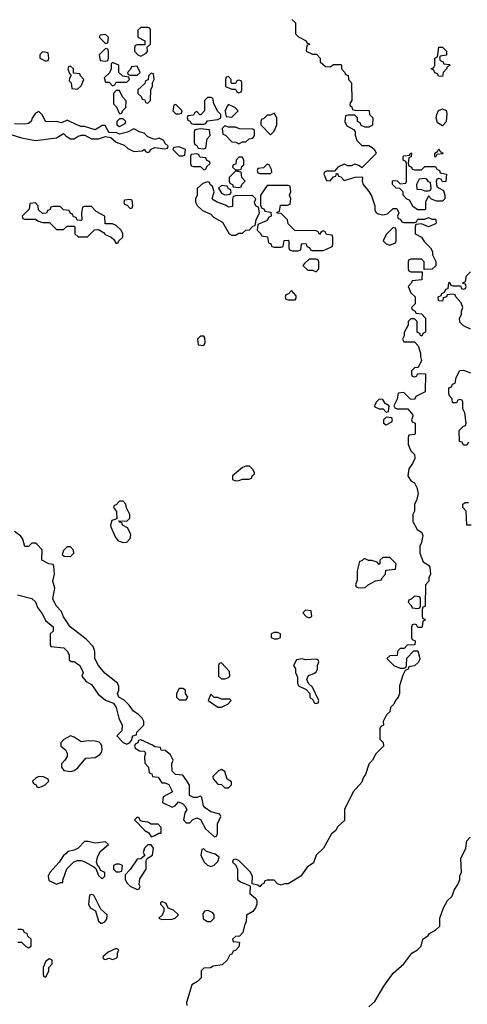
# Model space of a CAD drawing. Header units: inches. Extents: x 2701323 to 2964515, y 494916 to 722124.
# Tile 233 of 256: x 2803240 to 2805792, y 625779 to 631390. Entities that reach past the tile are written whole.
import ezdxf

# ---------------------------------------------------------------- set-up
doc = ezdxf.new("R2010")
doc.units = ezdxf.units.IN
doc.header["$MEASUREMENT"] = 0
doc.layers.add('C8602', color=7, linetype='Continuous')
doc.layers.add('C8603', color=7, linetype='Continuous')

msp = doc.modelspace()

# ---------------------------------------------------------------- linework, layer by layer
at = {"layer": 'C8602', "color": 2, "elevation": 2}
for points in [[(2805454, 630000), (2805454, 629970), (2805458, 629958), (2805470, 629954), (2805534, 629954), (2805532.7, 629907.3), (2805478, 629902), (2805474, 629890), (2805454, 629870), (2805470, 629834), (2805494, 629810), (2805494, 629770), (2805474, 629750), (2805478, 629738), (2805494, 629730), (2805498, 629718), (2805530, 629714), (2805554, 629690), (2805554, 629610), (2805538, 629602), (2805534, 629590), (2805527.3, 629587.3), (2805522, 629602), (2805506, 629610), (2805506, 629670), (2805490, 629686), (2805470, 629686), (2805454, 629670), (2805454, 629650), (2805432.7, 629607.3), (2805432, 629588), (2805422, 629570), (2805430, 629554), (2805490, 629554), (2805511.6, 629531.6), (2805524.7, 629490), (2805524.7, 629470), (2805531.3, 629448.7), (2805512.7, 629407.3), (2805490, 629406), (2805474, 629390), (2805474, 629370), (2805478, 629358), (2805490, 629354), (2805502, 629358), (2805510, 629374), (2805552.7, 629372.7), (2805552, 629270), (2805498, 629242), (2805490, 629226), (2805467.3, 629227.3), (2805430, 629266), (2805398, 629262), (2805391.6, 629228.4), (2805374, 629190), (2805378, 629178), (2805392.7, 629172.7), (2805452.7, 629172.7), (2805479.6, 629139.6), (2805482, 629130), (2805474, 629110), (2805478, 629098), (2805494, 629090), (2805494, 629030), (2805490, 629026), (2805458, 629022), (2805454, 629010), (2805454, 628970), (2805470, 628934), (2805491.6, 628911.6), (2805492, 628890), (2805479.8, 628860.2), (2805458, 628830), (2805452, 628790), (2805470, 628762), (2805491.1, 628751.1), (2805504.7, 628724.7), (2805511.3, 628690), (2805502, 628650), (2805491.6, 628628.4), (2805491.3, 628590), (2805482, 628570), (2805482, 628530), (2805505.4, 628485.4), (2805531.3, 628470), (2805538, 628450), (2805531.3, 628410), (2805522, 628390), (2805522, 628350), (2805541, 628301), (2805570, 628282), (2805578, 628270), (2805582, 628230), (2805572, 628210), (2805572, 628190), (2805554, 628170), (2805551.6, 628051.6), (2805550, 628046), (2805538, 628042), (2805534, 628030), (2805534, 627990), (2805538, 627978), (2805550, 627974), (2805551.6, 627968.4), (2805538, 627962), (2805534, 627930), (2805530, 627926), (2805510, 627926), (2805502, 627942), (2805490, 627946), (2805478, 627942), (2805474, 627930), (2805474, 627870), (2805478, 627858), (2805494, 627850), (2805492.7, 627827.3), (2805450, 627826), (2805432.7, 627807.3), (2805410, 627806), (2805394, 627790), (2805392.7, 627767.3), (2805350, 627766), (2805334, 627750), (2805374, 627710), (2805410, 627694), (2805430, 627694), (2805442, 627698), (2805446, 627710), (2805447.3, 627752.7), (2805487.3, 627792.7), (2805510, 627794), (2805522, 627750), (2805519.6, 627740.4), (2805512.7, 627727.3), (2805491.6, 627708.4), (2805458, 627702), (2805454, 627690), (2805438, 627682), (2805424.7, 627655.3), (2805405.4, 627594.6), (2805404.7, 627550), (2805398, 627530), (2805382, 627510), (2805374, 627490), (2805354, 627470), (2805350, 627446), (2805331.6, 627428.4), (2805312, 627390), (2805314, 627370), (2805298, 627362), (2805294, 627350), (2805294, 627290), (2805311.6, 627271.6), (2805314, 627250), (2805270, 627206), (2805252, 627170), (2805230, 627148), (2805210.8, 627089.2), (2805198, 627070), (2805190, 627046), (2805142, 626990), (2805092, 626890), (2805092.7, 626827.3), (2805052, 626790), (2805042, 626770), (2805018, 626750), (2804972, 626670), (2804931.1, 626628.9), (2804914.4, 626585.6), (2804879.6, 626560.4), (2804842, 626510), (2804770, 626466), (2804750, 626466), (2804730, 626458), (2804710, 626466), (2804690, 626486), (2804650, 626486), (2804638, 626482), (2804632.7, 626467.3), (2804618, 626462), (2804610, 626448), (2804598, 626458), (2804566, 626466), (2804568, 626510), (2804554.6, 626534.6), (2804490, 626598), (2804470, 626606), (2804458, 626602), (2804454, 626590), (2804472, 626572), (2804482, 626550), (2804482, 626490), (2804498, 626478), (2804554, 626454), (2804552, 626410), (2804583.6, 626383.6), (2804591.6, 626371.6), (2804591.3, 626350), (2804584.7, 626330), (2804570, 626308), (2804532.7, 626287.3), (2804532, 626250), (2804523.6, 626236.4), (2804512, 626188), (2804492.7, 626167.3), (2804470, 626166), (2804454, 626150), (2804458, 626138), (2804492.7, 626132.7), (2804490, 626106), (2804470, 626086), (2804458, 626082), (2804450, 626066), (2804438, 626062), (2804422, 626030), (2804395.3, 626004.7), (2804343.6, 625996.4), (2804327.3, 625987.3), (2804290, 625986), (2804274, 625970), (2804274, 625930), (2804254, 625910), (2804222, 625890), (2804191.3, 625790), (2804192, 625772)], [(2804864, 630000), (2804854, 629990), (2804883.6, 629963.6), (2804910, 629962), (2804930, 629954), (2804946, 629970), (2804946, 630000)], [(2805612.1, 630000), (2805612.7, 629987.3), (2805591.6, 629968.4), (2805546, 629966), (2805546, 630000)], [(2805810, 629626), (2805770, 629646), (2805750, 629666), (2805748, 629690), (2805758, 629710), (2805758, 629730), (2805766, 629750), (2805756.4, 629776.4), (2805726, 629810), (2805722, 629822), (2805710, 629826), (2805678, 629822), (2805674, 629810), (2805654, 629806), (2805650, 629786), (2805627.3, 629787.3), (2805626, 629810), (2805642, 629818), (2805646, 629830), (2805662, 629838), (2805670, 629854), (2805682, 629858), (2805686, 629890), (2805690, 629894), (2805698, 629878), (2805710, 629874), (2805754, 629874), (2805758, 629858), (2805770, 629854), (2805782, 629858), (2805786, 629870), (2805782, 629882), (2805766, 629886), (2805766, 629890), (2805782, 629898), (2805788, 629930), (2805810, 629954)], [(2805798, 628982), (2805790, 628966), (2805770, 628966), (2805762, 628982), (2805747.3, 628987.3), (2805746, 629050), (2805770, 629074), (2805782, 629078), (2805786, 629090), (2805778, 629150), (2805767.3, 629172.7), (2805766, 629210), (2805762, 629222), (2805750, 629226), (2805738, 629222), (2805730, 629206), (2805707.3, 629207.3), (2805706, 629230), (2805688.4, 629248.4), (2805686, 629270), (2805687.3, 629292.7), (2805702, 629298), (2805707.3, 629312.7), (2805722, 629318), (2805728.4, 629351.6), (2805748.4, 629391.6), (2805770, 629392), (2805810, 629378)], [(2805814, 628510), (2805788.9, 628508.9), (2805786, 628590), (2805766, 628610), (2805766, 628630), (2805780.4, 628639.6), (2805799.6, 628639.6)], [(2803228, 628112), (2803310, 628091.3), (2803330, 628072), (2803341, 628041), (2803370, 628002), (2803386.8, 627966.8), (2803431.3, 627930), (2803430, 627906), (2803414, 627890), (2803414, 627830), (2803418, 627818), (2803492, 627810), (2803510, 627792), (2803522, 627770), (2803522, 627742), (2803532.7, 627732.7), (2803550, 627732), (2803582, 627710), (2803602, 627670), (2803594, 627650), (2803619.6, 627619.6), (2803650, 627602), (2803687.1, 627547.1), (2803730, 627512), (2803775.3, 627495.3), (2803791, 627471), (2803804.7, 627410), (2803824.7, 627370), (2803822, 627338), (2803794, 627310), (2803830, 627272), (2803850, 627262), (2803866, 627270), (2803878, 627282), (2803886, 627310), (2803906, 627314), (2803908, 627330), (2803948, 627370), (2803948.7, 627390), (2803938, 627410), (2803918, 627430), (2803889.3, 627449.3), (2803864.7, 627484.7), (2803834.6, 627514.6), (2803806, 627530), (2803798, 627550), (2803806, 627570), (2803806, 627590), (2803798, 627610), (2803725.6, 627665.6), (2803688.7, 627710), (2803668.7, 627750), (2803668, 627790), (2803658, 627818), (2803619.5, 627859.5), (2803528, 627930), (2803490, 627988), (2803478.6, 628018.6), (2803448.7, 628050), (2803428.7, 628090), (2803441.2, 628150), (2803429.3, 628190), (2803439, 628230), (2803435.3, 628275.3), (2803430, 628286), (2803406, 628290), (2803366, 628310), (2803368, 628370), (2803340.4, 628400.4), (2803330, 628408), (2803310, 628408), (2803290, 628388.7), (2803270, 628388), (2803258, 628430), (2803246.3, 628446.3), (2803210, 628474)], [(2805230, 625764.7), (2805264.7, 625795.3), (2805316.6, 625883.4), (2805370, 625956), (2805429.4, 626010.6), (2805475.3, 626070), (2805508, 626090), (2805528, 626110), (2805538, 626150), (2805568.4, 626171.6), (2805576.4, 626183.6), (2805610, 626202), (2805635.3, 626224.7), (2805635.3, 626270), (2805655.3, 626330), (2805679, 626370), (2805705.2, 626394.8), (2805717.2, 626430), (2805738, 626462), (2805749, 626490), (2805750, 626514), (2805758, 626530), (2805755.3, 626610), (2805784, 626670), (2805789.3, 626710.7), (2805808.9, 626731.1)], [(2803230, 626134), (2803250, 626134), (2803274, 626110), (2803290, 626102), (2803306, 626110), (2803306, 626150), (2803287.3, 626167.3), (2803282, 626182), (2803267.3, 626187.3), (2803262, 626202), (2803250, 626206), (2803230, 626206)]]:
    msp.add_lwpolyline(points, dxfattribs=at)
for points in [[(2804790, 629846), (2804772.7, 629827.3), (2804758, 629822), (2804754, 629810), (2804758, 629798), (2804770, 629794), (2804810, 629794), (2804816.4, 629803.6), (2804816.4, 629816.4)], [(2804290, 629586), (2804270, 629586), (2804254, 629570), (2804258, 629538), (2804290, 629534), (2804298, 629550), (2804296.4, 629576.4)], [(2805290, 629228), (2805272, 629210), (2805262, 629190), (2805264.7, 629184.7), (2805290, 629172), (2805312, 629172), (2805330, 629154), (2805342, 629158), (2805346, 629190), (2805323.1, 629203.1), (2805310, 629226)], [(2805330, 629126), (2805314, 629110), (2805314, 629090), (2805330, 629082), (2805362, 629098), (2805366, 629110), (2805362, 629122)], [(2804550, 628846), (2804530, 628846), (2804510, 628838), (2804454, 628790), (2804454, 628770), (2804470, 628762), (2804490, 628764.7), (2804510, 628772), (2804547.3, 628772.7), (2804562, 628778), (2804566, 628790), (2804578, 628802), (2804578, 628810), (2804570, 628826)], [(2803830, 628646), (2803810, 628646), (2803790, 628626), (2803778, 628622), (2803774, 628610), (2803792.7, 628587.3), (2803794, 628546), (2803764.7, 628535.3), (2803758, 628510), (2803759.6, 628499.6), (2803783.6, 628443.6), (2803801, 628421), (2803830, 628411.3), (2803850, 628412), (2803870, 628434), (2803874, 628454), (2803868.7, 628470), (2803854.6, 628494.6), (2803826, 628510), (2803822, 628522), (2803810, 628526), (2803806, 628534), (2803850, 628532), (2803868, 628550), (2803868, 628570), (2803848.4, 628608.4), (2803846, 628630)], [(2803530, 628386), (2803510, 628386), (2803490, 628366), (2803482, 628342), (2803492.7, 628332.7), (2803530, 628332), (2803548, 628350), (2803547.3, 628367.3)], [(2805350, 628326), (2805310, 628326), (2805294, 628310), (2805294, 628290), (2805290, 628286), (2805278, 628298), (2805248.4, 628308.4), (2805228.7, 628308.7), (2805210, 628318), (2805202, 628318), (2805190, 628306), (2805178, 628302), (2805164.7, 628250), (2805163.6, 628196.4), (2805154, 628170), (2805158, 628158), (2805172.7, 628152.7), (2805210, 628154), (2805226, 628170), (2805268.4, 628191.6), (2805302, 628198), (2805306, 628210), (2805326, 628230), (2805327.3, 628252.7), (2805382, 628258), (2805386, 628290)], [(2805490, 628106), (2805472.7, 628087.3), (2805458, 628082), (2805454, 628070), (2805472.7, 628052.7), (2805478, 628038), (2805510, 628034), (2805522, 628038), (2805526, 628050), (2805526, 628090), (2805522, 628102)], [(2804870, 628026), (2804854, 628010), (2804874, 627990), (2804890, 627982), (2804906, 627990), (2804902, 628022)], [(2804710, 627898), (2804690, 627898), (2804674, 627890), (2804674, 627870), (2804690, 627862), (2804710, 627862), (2804726, 627870), (2804726, 627890)], [(2804390, 627726), (2804378, 627722), (2804374, 627710), (2804374, 627650), (2804390, 627634), (2804410, 627634), (2804430, 627642), (2804438, 627650), (2804436.4, 627676.4)], [(2804850, 627748), (2804818, 627742), (2804802, 627710), (2804811.6, 627691.6), (2804812, 627670), (2804823.6, 627643.6), (2804824.7, 627610), (2804830, 627594), (2804872.7, 627572.7), (2804894, 627550), (2804894, 627530), (2804912.7, 627512.7), (2804918, 627498), (2804930, 627494), (2804942, 627498), (2804946, 627510), (2804910, 627586), (2804887.3, 627607.3), (2804878, 627630), (2804887.3, 627652.7), (2804916.4, 627663.6), (2804930, 627674), (2804938, 627690), (2804938, 627710), (2804946, 627730), (2804942, 627742), (2804930, 627746), (2804870, 627742)], [(2804170, 627578), (2804150, 627578), (2804134, 627550), (2804134, 627530), (2804150, 627514), (2804190, 627514), (2804198, 627530), (2804186, 627550), (2804186, 627570)], [(2804330, 627546), (2804314, 627510), (2804370, 627472), (2804390, 627472), (2804410, 627482), (2804426, 627490), (2804446, 627510), (2804438, 627518), (2804390, 627518), (2804370, 627528), (2804348, 627528)], [(2803530, 627308.7), (2803491.6, 627288.4), (2803474, 627270), (2803474, 627250), (2803502, 627230), (2803511.1, 627211.1), (2803511.1, 627191.1), (2803498, 627170), (2803478, 627150), (2803478, 627130), (2803491.1, 627111.1), (2803530, 627106), (2803550, 627111), (2803572.3, 627127.7), (2803618, 627182), (2803670, 627186), (2803697.5, 627202.5), (2803706, 627214), (2803709.3, 627230), (2803709.2, 627250), (2803702.7, 627262.7), (2803692.7, 627272.7), (2803670, 627279.3), (2803630, 627281.2), (2803590, 627275.3), (2803550, 627302)], [(2803930, 627286), (2803918, 627282), (2803914, 627270), (2803898, 627262), (2803894, 627250), (2803898, 627238), (2803923.6, 627223.6), (2803950, 627222), (2803956, 627216), (2803958, 627210), (2803951.3, 627190), (2803952.7, 627152.7), (2803974, 627130), (2803978, 627098), (2803992.7, 627092.7), (2803998, 627078), (2804030, 627074), (2804050, 627042), (2804070, 627042), (2804091.1, 627031.1), (2804112, 626990), (2804058, 626962), (2804054, 626930), (2804110, 626902), (2804126, 626910), (2804146, 626934), (2804170, 626922), (2804182, 626910), (2804192, 626890), (2804182, 626870), (2804174, 626830), (2804190, 626814), (2804210, 626814), (2804226, 626830), (2804250, 626842), (2804270, 626832), (2804299.6, 626779.6), (2804350, 626734), (2804362, 626738), (2804367.3, 626752.7), (2804368.4, 626808.4), (2804386, 626850), (2804382, 626862), (2804330, 626875.3), (2804298, 626898), (2804288, 626910), (2804278, 626958), (2804270, 626966), (2804250, 626958), (2804230, 626958), (2804208.7, 626968.7), (2804208.4, 627028.4), (2804193.6, 627053.6), (2804170, 627086), (2804128.4, 627088.4), (2804108.4, 627108.4), (2804108, 627150), (2804115.3, 627170), (2804100.4, 627200.4), (2804070, 627226), (2804047.3, 627227.3), (2804042, 627242), (2804010, 627246), (2803996.4, 627256.4)], [(2804390, 627118), (2804374, 627110), (2804342, 627078), (2804343.6, 627063.6), (2804370, 627034), (2804391.3, 627031.3), (2804410, 627012), (2804430, 627012), (2804448, 627030), (2804447.3, 627047.3), (2804423.1, 627063.1), (2804410, 627106)], [(2803350, 627078), (2803334, 627070), (2803314, 627050), (2803318, 627038), (2803334, 627030), (2803338, 627018), (2803350, 627014), (2803370, 627022), (2803386, 627030), (2803406, 627050), (2803402, 627062), (2803376.4, 627076.4)], [(2803910, 626846), (2803894, 626830), (2803954, 626770), (2803976.9, 626756.9), (2803990, 626734), (2804010, 626742), (2804034, 626754), (2804046, 626754), (2804047.3, 626787.3), (2804030, 626806), (2803990, 626806), (2803970, 626818), (2803940.4, 626820.4), (2803926, 626826), (2803922, 626842)], [(2803630, 626708), (2803610, 626708), (2803574, 626670), (2803550, 626658), (2803514, 626650), (2803503.6, 626636.4), (2803490, 626628), (2803464.7, 626590), (2803412, 626530), (2803402, 626510), (2803405.4, 626485.4), (2803450, 626464.7), (2803474, 626474), (2803486, 626474), (2803486, 626486), (2803509, 626551), (2803548.9, 626591.1), (2803570, 626598), (2803590, 626598), (2803611.6, 626591.6), (2803663.6, 626563.6), (2803674, 626554), (2803690, 626514), (2803710, 626494), (2803726, 626510), (2803726, 626530), (2803702, 626542), (2803690, 626566), (2803686, 626566), (2803678, 626590), (2803683.1, 626616.9), (2803698, 626650), (2803746, 626690), (2803730, 626706), (2803670, 626698)], [(2803990, 626688), (2803970, 626688), (2803952, 626670), (2803944.7, 626644.7), (2803952.7, 626627.3), (2803931.6, 626608.4), (2803910, 626606), (2803870, 626548), (2803842, 626518), (2803842, 626490), (2803852, 626470), (2803870, 626452), (2803910, 626434), (2803922, 626438), (2803926, 626450), (2803922, 626462), (2803925.6, 626494.4), (2803962, 626550), (2803962, 626598), (2803966, 626610), (2803998, 626630), (2804002, 626670)], [(2804290, 626666), (2804278, 626662), (2804272, 626630), (2804292, 626590), (2804310, 626572), (2804330, 626564.7), (2804348.4, 626571.6), (2804370, 626594), (2804378, 626618), (2804355.3, 626635.3), (2804306, 626650)], [(2803810, 626578), (2803790, 626578), (2803774, 626570), (2803774, 626550), (2803790, 626534), (2803810, 626534), (2803822, 626538), (2803826, 626570)], [(2803650, 626406), (2803638, 626402), (2803632, 626350), (2803642, 626330), (2803672.7, 626312.7), (2803690, 626254), (2803702, 626242), (2803710, 626242), (2803726, 626250), (2803736.4, 626263.6), (2803738, 626290), (2803702, 626322), (2803662, 626402)], [(2804050, 626366), (2804042, 626358), (2804042, 626350), (2804062, 626330), (2804062, 626310), (2804052.7, 626287.3), (2804034, 626270), (2804050, 626262), (2804110, 626264.7), (2804126, 626270), (2804146, 626290), (2804116.4, 626316.4), (2804087.3, 626327.3), (2804074.6, 626354.6)], [(2804314.6, 626314.6), (2804294, 626310), (2804284.7, 626295.3), (2804286, 626266), (2804310, 626252), (2804330, 626252), (2804348, 626270), (2804348, 626290), (2804340.4, 626300.4)], [(2803790, 626098), (2803743.6, 626076.4), (2803714, 626050), (2803718, 626038), (2803730, 626034), (2803750, 626042), (2803770, 626034), (2803790, 626042), (2803798, 626050), (2803798, 626070), (2803806, 626090)], [(2803410, 626038), (2803390, 626026), (2803374, 625990), (2803374, 625950), (2803378, 625938), (2803390, 625934), (2803406, 625970), (2803406, 625990), (2803426, 626010), (2803426, 626030)]]:
    msp.add_lwpolyline(points, close=True, dxfattribs=at)
at = {"layer": 'C8603', "color": 2, "elevation": 2}
for points in [[(2804791.6, 631391.6), (2804812.7, 631372.7), (2804812, 631310), (2804830, 631292), (2804874, 631270), (2804878, 631258), (2804894, 631250), (2804878, 631242), (2804874, 631210), (2804910, 631194), (2804932.7, 631192.7), (2804954, 631170), (2804954, 631150), (2804983.6, 631123.6), (2805010, 631122), (2805030, 631134), (2805070, 631134), (2805074, 631130), (2805074, 631110), (2805094, 631090), (2805098, 631078), (2805112.7, 631072.7), (2805114, 631050), (2805132, 631030), (2805134, 630930), (2805123.6, 630916.4), (2805122, 630902), (2805132.7, 630892.7), (2805138, 630878), (2805150, 630874), (2805232.7, 630872.7), (2805234, 630850), (2805254, 630830), (2805251.6, 630788.4), (2805230, 630778), (2805210, 630778), (2805187.3, 630787.3), (2805182, 630802), (2805166, 630810), (2805166, 630830), (2805150, 630846), (2805110, 630846), (2805098, 630842), (2805094, 630810), (2805106, 630786), (2805143.6, 630763.6), (2805152, 630752), (2805152.7, 630732.7), (2805162, 630702), (2805190, 630674), (2805230, 630674), (2805250, 630662), (2805262, 630650), (2805272, 630630), (2805270, 630626), (2805190, 630546), (2805176.4, 630556.4), (2805150, 630566), (2805130, 630558), (2805110, 630558), (2805090, 630566), (2805054, 630550), (2805034, 630526), (2804990, 630526), (2804978, 630522), (2804974, 630510), (2804990, 630474), (2805010, 630472), (2805030, 630494), (2805042, 630498), (2805046, 630514), (2805052.7, 630512.7), (2805058, 630498), (2805070, 630494), (2805090, 630474), (2805152.7, 630492.7), (2805190, 630494), (2805194, 630490), (2805192, 630470), (2805198, 630450), (2805231.3, 630411.3), (2805245.4, 630385.4), (2805264.7, 630330), (2805265.4, 630305.4), (2805271.6, 630291.6), (2805283.6, 630283.6), (2805310, 630278), (2805336.4, 630283.6), (2805370, 630314), (2805390, 630314), (2805402, 630290), (2805394, 630270), (2805398, 630258), (2805410, 630254), (2805418, 630238), (2805430, 630234), (2805490, 630234), (2805502, 630238), (2805510, 630254), (2805550, 630254), (2805570, 630262), (2805590, 630254), (2805610, 630254), (2805612.7, 630247.3), (2805614, 630230), (2805610, 630226), (2805571.1, 630208.9), (2805530, 630226), (2805498, 630222), (2805494, 630210), (2805494, 630170), (2805531.1, 630151.1), (2805545.4, 630125.4), (2805582, 630090), (2805594, 630070), (2805594, 630050), (2805611.6, 630011.6), (2805612.1, 630000)], [(2803190, 630736), (2803250, 630716), (2803330, 630702), (2803450, 630716), (2803490, 630742), (2803505.4, 630725.4), (2803530, 630711.3), (2803550, 630711.3), (2803573.6, 630726.4), (2803591.6, 630731.6), (2803611.6, 630731.6), (2803650, 630712), (2803690, 630711.3), (2803730, 630724.7), (2803759.6, 630719.6), (2803790, 630692), (2803835.3, 630675.3), (2803856.9, 630656.9), (2803890, 630638), (2803938, 630642), (2803951.3, 630651.3), (2803958, 630638), (2803970, 630634), (2803982, 630638), (2803986, 630650), (2804010, 630662), (2804070, 630654), (2804082, 630658), (2804086, 630670), (2804067.3, 630687.3), (2804062, 630702), (2804035.3, 630715.3), (2804010, 630708), (2803970, 630722), (2803950, 630744), (2803926, 630750), (2803890, 630768), (2803854, 630750), (2803810, 630738), (2803790, 630748), (2803750, 630746), (2803727.3, 630787.3), (2803710, 630788), (2803670, 630762), (2803610, 630782), (2803590, 630782), (2803566, 630790), (2803510, 630818), (2803478, 630802), (2803450, 630809), (2803390, 630808), (2803368.4, 630848.4), (2803350, 630866), (2803330, 630858), (2803311.1, 630828.9), (2803304.7, 630810), (2803290, 630799), (2803270, 630794), (2803210, 630797.2)], [(2804946, 630000), (2804946, 630010), (2804942, 630022), (2804930, 630026), (2804890, 630026), (2804864, 630000)], [(2805546, 630000), (2805546, 630010), (2805530, 630026), (2805470, 630026), (2805458, 630022), (2805454, 630010), (2805454, 630000)]]:
    msp.add_lwpolyline(points, dxfattribs=at)
for points in [[(2803970, 631346), (2803930, 631346), (2803914, 631330), (2803914, 631290), (2803954, 631270), (2803954, 631246), (2803910, 631246), (2803898, 631242), (2803894, 631230), (2803894, 631210), (2803914, 631190), (2803930, 631182), (2803960.4, 631199.6), (2803968, 631210), (2803966, 631234), (2803986, 631250), (2803986, 631330), (2803982, 631342)], [(2803730, 631306), (2803698, 631302), (2803694, 631290), (2803730, 631254), (2803742, 631258), (2803746, 631290)], [(2803370, 631206), (2803354, 631190), (2803354, 631170), (2803390, 631154), (2803402, 631158), (2803406, 631170), (2803402, 631202)], [(2803730, 631226), (2803694, 631190), (2803698, 631158), (2803730, 631154), (2803742, 631158), (2803746, 631170), (2803746, 631210), (2803742, 631222)], [(2805650, 631066), (2805627.3, 631067.3), (2805622, 631082), (2805607.3, 631087.3), (2805602, 631102), (2805586, 631110), (2805602, 631118), (2805606, 631130), (2805606, 631170), (2805622, 631178), (2805630, 631234), (2805650, 631234), (2805674, 631210), (2805672.7, 631187.3), (2805638, 631182), (2805634, 631170), (2805638, 631158), (2805652.7, 631152.7), (2805658, 631138), (2805690, 631134), (2805694, 631130), (2805678, 631122), (2805674, 631110), (2805654, 631090)], [(2803770, 631146), (2803762, 631138), (2803762, 631110), (2803752.7, 631087.3), (2803722, 631058), (2803730, 631034), (2803750, 631034), (2803770, 631014), (2803782, 631018), (2803790, 631034), (2803850, 631034), (2803866, 631050), (2803862, 631062), (2803827.3, 631067.3), (2803806, 631090), (2803806, 631130)], [(2803530, 631126), (2803518, 631122), (2803514, 631110), (2803523.6, 631083.6), (2803534, 631074), (2803523.6, 631056.4), (2803522, 631042), (2803534, 631030), (2803538, 630998), (2803570, 630994), (2803590, 631014), (2803606, 631050), (2803586, 631070), (2803582, 631082), (2803546, 631086), (2803546, 631110)], [(2803910, 631126), (2803878, 631122), (2803872.7, 631107.3), (2803854, 631090), (2803858, 631078), (2803870, 631074), (2803910, 631074), (2803926, 631090)], [(2803990, 631086), (2803974, 631070), (2803972.7, 631047.3), (2803958, 631042), (2803952.7, 631027.3), (2803914, 630990), (2803914, 630970), (2803932.7, 630952.7), (2803938, 630938), (2803952.7, 630932.7), (2803958, 630918), (2803970, 630914), (2803986, 630930), (2803988, 630992), (2803998, 631010), (2803998, 631030), (2804006, 631050), (2804002, 631082)], [(2804430, 631066), (2804418, 631062), (2804414, 631050), (2804414, 631010), (2804450, 630994), (2804470, 630994), (2804478, 630978), (2804490, 630974), (2804502, 630978), (2804506, 630990), (2804506, 631030), (2804502, 631042), (2804490, 631046), (2804478, 631042), (2804470, 631026), (2804450, 631026), (2804446, 631030), (2804446, 631050)], [(2803810, 630986), (2803790, 630986), (2803774, 630970), (2803774, 630910), (2803791.6, 630891.6), (2803810, 630854), (2803822, 630858), (2803826, 630870), (2803846, 630890), (2803847.3, 630927.3), (2803826, 630950)], [(2804330, 630946), (2804310, 630946), (2804294, 630930), (2804294, 630870), (2804272.7, 630847.3), (2804267.3, 630847.3), (2804250, 630866), (2804238, 630862), (2804230, 630846), (2804198, 630842), (2804194, 630830), (2804198, 630818), (2804212.7, 630812.7), (2804218, 630798), (2804230, 630794), (2804290, 630794), (2804302, 630798), (2804310, 630814), (2804370, 630822), (2804386, 630830), (2804386, 630850), (2804370, 630866), (2804346, 630910), (2804342, 630942)], [(2804130, 630906), (2804118, 630902), (2804114, 630870), (2804130, 630854), (2804150, 630854), (2804162, 630858), (2804166, 630870)], [(2804430, 630906), (2804422, 630898), (2804412, 630870), (2804412.7, 630852.7), (2804418, 630838), (2804450, 630834), (2804486, 630870), (2804466, 630890)], [(2805650, 630786), (2805622, 630802), (2805615.3, 630830), (2805618, 630850), (2805628.4, 630871.6), (2805650, 630882), (2805672, 630872), (2805676, 630856), (2805671.6, 630808.4)], [(2803830, 630826), (2803810, 630826), (2803794, 630810), (2803794, 630790), (2803810, 630782), (2803842, 630798), (2803846, 630810)], [(2804690, 630858), (2804670, 630846), (2804650, 630846), (2804632.7, 630827.3), (2804618, 630822), (2804614, 630810), (2804614, 630790), (2804670, 630734), (2804690, 630754), (2804706, 630790), (2804706, 630830)], [(2804270, 630768), (2804238, 630762), (2804234, 630750), (2804234, 630690), (2804238, 630678), (2804250, 630674), (2804258, 630658), (2804290, 630654), (2804302, 630658), (2804308.4, 630711.6), (2804326, 630730), (2804322, 630762)], [(2804410, 630786), (2804394, 630770), (2804398, 630738), (2804412.7, 630732.7), (2804450, 630694), (2804471.6, 630691.6), (2804490, 630682), (2804510, 630694), (2804530, 630694), (2804548.4, 630711.6), (2804570, 630714), (2804578, 630730), (2804578, 630758), (2804570, 630766), (2804492.7, 630767.3), (2804470, 630778), (2804430, 630778)], [(2804150, 630666), (2804118, 630662), (2804114, 630650), (2804150, 630614), (2804170, 630614), (2804182, 630618), (2804186, 630650)], [(2805610, 630606), (2805606, 630610), (2805606, 630630), (2805622, 630638), (2805630, 630654), (2805638, 630638), (2805654, 630630), (2805650, 630626), (2805618, 630622)], [(2804250, 630626), (2804218, 630622), (2804214, 630610), (2804214, 630570), (2804218, 630558), (2804230, 630554), (2804270, 630554), (2804290, 630534), (2804302, 630538), (2804307.3, 630552.7), (2804326, 630570), (2804322, 630582), (2804307.3, 630587.3), (2804302, 630602), (2804267.3, 630607.3), (2804262, 630622)], [(2804510, 630606), (2804490, 630606), (2804474, 630590), (2804472.7, 630567.3), (2804458, 630562), (2804454, 630550), (2804470, 630534), (2804490, 630534), (2804502, 630538), (2804507.3, 630552.7), (2804518, 630562), (2804518, 630590)], [(2805490, 630534), (2805530, 630534), (2805550, 630554), (2805610, 630554), (2805618, 630538), (2805634, 630530), (2805638, 630518), (2805674, 630510), (2805670, 630468), (2805650, 630466), (2805642, 630482), (2805630, 630486), (2805618, 630482), (2805614, 630470), (2805618, 630438), (2805656, 630416), (2805664.7, 630390), (2805664.7, 630370), (2805650, 630355.3), (2805616.4, 630356.4), (2805587.3, 630367.3), (2805570, 630386), (2805554, 630350), (2805554, 630310), (2805550, 630306), (2805510, 630306), (2805483.1, 630323.1), (2805462, 630362), (2805447.3, 630367.3), (2805426, 630390), (2805426, 630410), (2805407.3, 630427.3), (2805386, 630430), (2805366, 630450), (2805366, 630470), (2805370, 630474), (2805391.6, 630471.6), (2805410, 630454), (2805442, 630458), (2805446, 630470), (2805446, 630570), (2805442, 630582), (2805426, 630590), (2805426, 630610), (2805430, 630614), (2805462, 630618), (2805470, 630632), (2805474, 630630), (2805471.6, 630608.4), (2805458, 630602), (2805454, 630570), (2805458, 630558), (2805474, 630550), (2805478, 630538)], [(2804650, 630566), (2804630, 630546), (2804598, 630542), (2804594, 630530), (2804598, 630518), (2804610, 630514), (2804670, 630514), (2804678, 630522), (2804676.4, 630536.4), (2804662, 630562)], [(2804470, 630526), (2804434, 630490), (2804434, 630470), (2804438, 630458), (2804454, 630450), (2804458, 630438), (2804490, 630434), (2804502, 630438), (2804506, 630450), (2804526, 630470), (2804506, 630490), (2804502, 630522)], [(2805550, 630486), (2805518, 630482), (2805502, 630450), (2805504.7, 630424.7), (2805530, 630422), (2805550, 630414), (2805570, 630414), (2805582, 630418), (2805586, 630430), (2805582, 630462), (2805570, 630466), (2805562, 630482)], [(2804310, 630466), (2804283.6, 630456.4), (2804252.7, 630427.3), (2804252, 630390), (2804242, 630370), (2804242, 630350), (2804251.1, 630331.1), (2804282, 630302), (2804330, 630282), (2804344.7, 630264.7), (2804396.9, 630236.9), (2804434, 630170), (2804450, 630162), (2804470, 630162), (2804490, 630174), (2804510, 630174), (2804528.9, 630191.1), (2804550, 630192), (2804570, 630214), (2804582, 630218), (2804588, 630250), (2804608, 630290), (2804602, 630322), (2804587.3, 630327.3), (2804580.4, 630340.4), (2804578, 630350), (2804586, 630370), (2804567.3, 630387.3), (2804470, 630386), (2804458, 630382), (2804452.7, 630367.3), (2804454, 630326), (2804430, 630322), (2804414, 630334), (2804366, 630350), (2804343.1, 630363.1), (2804338, 630370), (2804348.7, 630410), (2804339, 630439), (2804326, 630450), (2804322, 630462)], [(2804390, 630446), (2804374, 630430), (2804390, 630402), (2804410, 630392), (2804430, 630394), (2804442, 630398), (2804446, 630410), (2804442, 630422), (2804430, 630426), (2804422, 630442)], [(2804770, 630446), (2804650, 630446), (2804612, 630390), (2804612.7, 630332.7), (2804618, 630318), (2804634, 630310), (2804638, 630298), (2804672.7, 630292.7), (2804674, 630270), (2804658, 630262), (2804650, 630246), (2804598, 630222), (2804594, 630190), (2804614, 630170), (2804618, 630158), (2804652.7, 630152.7), (2804658, 630118), (2804672.7, 630112.7), (2804678, 630098), (2804690, 630094), (2804730, 630094), (2804742, 630098), (2804747.3, 630132.7), (2804770, 630134), (2804774, 630130), (2804774, 630090), (2804778, 630078), (2804792.7, 630072.7), (2804827.3, 630072.7), (2804842, 630078), (2804846, 630110), (2804850, 630114), (2804872.7, 630112.7), (2804878, 630098), (2804892.7, 630092.7), (2804898, 630078), (2804910, 630074), (2804970, 630074), (2804990, 630082), (2805022, 630098), (2805026, 630110), (2805026, 630150), (2805022, 630162), (2804990, 630166), (2804982, 630182), (2804970, 630186), (2804958, 630182), (2804950, 630166), (2804942, 630182), (2804930, 630186), (2804808.4, 630188.4), (2804770, 630226), (2804766, 630250), (2804730, 630286), (2804707.3, 630287.3), (2804707.3, 630292.7), (2804722, 630298), (2804727.3, 630332.7), (2804767.3, 630332.7), (2804782, 630338), (2804786, 630370), (2804778, 630390), (2804786, 630410), (2804782, 630442)], [(2803870, 630366), (2803838, 630362), (2803834, 630350), (2803838, 630338), (2803852.7, 630332.7), (2803870, 630314), (2803882, 630318), (2803886, 630330), (2803882, 630362)], [(2803330, 630346), (2803298, 630342), (2803294, 630310), (2803254, 630270), (2803258, 630258), (2803270, 630254), (2803330, 630254), (2803343.6, 630243.6), (2803370, 630234), (2803410, 630234), (2803450, 630194), (2803490, 630194), (2803510, 630214), (2803550, 630214), (2803554, 630210), (2803554, 630170), (2803572.7, 630152.7), (2803627.3, 630152.7), (2803667.3, 630192.7), (2803690, 630194), (2803718, 630178), (2803726.4, 630166.4), (2803762, 630150), (2803776.9, 630136.9), (2803790, 630114), (2803802, 630118), (2803806, 630130), (2803828, 630150), (2803828, 630170), (2803818, 630190), (2803790, 630218), (2803770, 630226), (2803727.3, 630227.3), (2803726, 630270), (2803676.4, 630296.4), (2803650, 630326), (2803610, 630326), (2803598, 630322), (2803592.7, 630287.3), (2803594, 630250), (2803590, 630246), (2803567.3, 630247.3), (2803562, 630262), (2803547.3, 630267.3), (2803542, 630282), (2803530, 630286), (2803522, 630302), (2803490, 630306), (2803470, 630326), (2803430, 630326), (2803418, 630322), (2803412.7, 630307.3), (2803398, 630302), (2803392.7, 630287.3), (2803370, 630286), (2803347.3, 630307.3), (2803346, 630330)], [(2805370, 630206), (2805330, 630166), (2805312, 630130), (2805330, 630112), (2805350, 630104.7), (2805382, 630118), (2805386, 630130), (2805386, 630190), (2805382, 630202)]]:
    msp.add_lwpolyline(points, close=True, dxfattribs=at)

doc.saveas('drawing.dxf')
